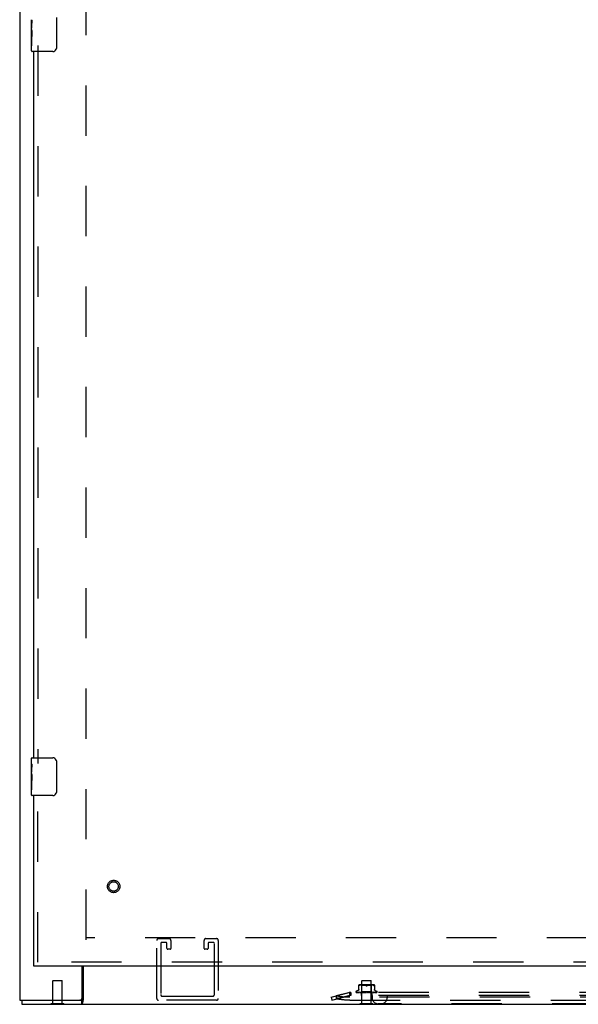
# Model space of a CAD drawing. Header units: inches. Extents: x 0 to 241, y 0 to 156.
# Tile 22 of 70: x 47 to 62, y 44 to 69. Entities that reach past the tile are written whole.
import ezdxf

# ---------------------------------------------------------------- set-up
doc = ezdxf.new("R2010")
doc.units = ezdxf.units.IN
doc.header["$LTSCALE"] = 13.251942
doc.header["$MEASUREMENT"] = 0
doc.linetypes.add('HIDDEN', pattern=[0.2, 0.1, -0.1])
doc.layers.get('0').update_dxf_attribs({"linetype": 'CONTINUOUS'})
doc.layers.add('DEFAULT_2', color=8, linetype='HIDDEN')
doc.layers.add('LEFT_DOOR_ASSEMBLY', color=7, linetype='CONTINUOUS')

msp = doc.modelspace()

# ---------------------------------------------------------------- linework, layer by layer
at = {"color": 3, "linetype": 'Continuous'}
for p, q in [((47.215, 114.269), (47.215, 43.611)), ((48.861, 43.671), (48.861, 44.507)), ((48.892, 44.507), (48.892, 43.632)), ((47.215, 43.611), (48.801, 43.611)), ((47.267, 43.507), (118.029, 43.507))]:
    msp.add_line(p, q, dxfattribs=at)
at = {"color": 7, "linetype": 'Continuous'}
for p, q in [((47.267, 43.611), (47.267, 43.507)), ((48.046, 43.503), (48.046, 43.507)), ((48.046, 43.503), (48.383, 43.503)), ((48.383, 43.503), (48.383, 43.507)), ((48.842, 43.611), (48.801, 43.611)), ((48.842, 43.611), (48.842, 43.507)), ((56.2, 43.503), (56.2, 43.507)), ((56.2, 43.503), (56.537, 43.503)), ((56.537, 43.503), (56.537, 43.507))]:
    msp.add_line(p, q, dxfattribs=at)
for points in [[(48.861, 43.636), (48.859, 43.632), (48.858, 43.629), (48.857, 43.625), (48.855, 43.622), (48.854, 43.62), (48.852, 43.617), (48.85, 43.615), (48.849, 43.613), (48.847, 43.612), (48.845, 43.611), (48.843, 43.611), (48.842, 43.611)], [(48.892, 43.683), (48.889, 43.682), (48.887, 43.68), (48.884, 43.678), (48.882, 43.676), (48.879, 43.674), (48.877, 43.671), (48.875, 43.668), (48.873, 43.665), (48.871, 43.662), (48.869, 43.658), (48.868, 43.655), (48.866, 43.651), (48.865, 43.647), (48.863, 43.643), (48.861, 43.636)]]:
    msp.add_lwpolyline(points, dxfattribs=at)
at = {"color": 3, "linetype": 'Continuous'}
for points in [[(48.892, 43.632), (48.89, 43.628), (48.889, 43.624), (48.887, 43.62), (48.886, 43.615), (48.884, 43.609), (48.883, 43.602), (48.882, 43.596), (48.881, 43.59), (48.879, 43.577)], [(48.879, 43.577), (48.878, 43.57), (48.877, 43.564), (48.876, 43.557), (48.875, 43.551), (48.873, 43.545), (48.872, 43.539), (48.87, 43.534), (48.868, 43.529), (48.867, 43.525), (48.865, 43.521), (48.862, 43.518), (48.859, 43.514), (48.857, 43.512), (48.854, 43.51), (48.851, 43.509), (48.848, 43.508), (48.845, 43.507), (48.842, 43.507)]]:
    msp.add_lwpolyline(points, dxfattribs=at)
msp.add_arc((48.801, 43.671), 0.06, 270, 360, dxfattribs=at)
at = {"layer": 'DEFAULT_2', "color": 8, "linetype": 'HIDDEN'}
for p, q in [((48.965, 45.205), (48.965, 112.675)), ((81.002, 45.257), (48.965, 45.257)), ((50.831, 43.657), (50.831, 45.19)), ((50.877, 45.236), (51.16, 45.236)), ((51.206, 45.19), (51.206, 44.978)), ((52.081, 44.978), (52.081, 45.19)), ((52.127, 45.236), (52.41, 45.236)), ((52.456, 45.19), (52.456, 43.657)), ((50.935, 45.109), (50.935, 43.761)), ((51.079, 45.132), (50.958, 45.132)), ((51.102, 44.978), (51.102, 45.109)), ((51.183, 44.955), (51.125, 44.955)), ((52.162, 44.955), (52.104, 44.955)), ((52.185, 45.109), (52.185, 44.978)), ((52.329, 45.132), (52.208, 45.132)), ((52.352, 43.761), (52.352, 45.109)), ((48.101, 44.128), (48.091, 44.118)), ((48.091, 43.521), (48.091, 44.118)), ((48.339, 44.118), (48.091, 44.118)), ((48.101, 44.128), (48.329, 44.128)), ((48.329, 44.128), (48.339, 44.118)), ((48.339, 43.521), (48.339, 44.118)), ((56.16, 43.883), (56.16, 44.012)), ((56.183, 44.001), (56.175, 43.997)), ((56.192, 44.004), (56.183, 44.001)), ((56.548, 44.018), (56.189, 44.018)), ((56.201, 44.006), (56.192, 44.004)), ((56.211, 44.008), (56.201, 44.006)), ((56.221, 44.01), (56.211, 44.008)), ((56.23, 44.011), (56.221, 44.01)), ((56.243, 43.998), (56.223, 44.018)), ((56.239, 44.012), (56.23, 44.011)), ((56.248, 44.012), (56.239, 44.012)), ((56.369, 43.998), (56.243, 43.998)), ((56.243, 43.835), (56.243, 43.998)), ((56.255, 44.128), (56.245, 44.118)), ((56.493, 44.118), (56.245, 44.118)), ((56.245, 43.521), (56.245, 44.118)), ((56.256, 44.012), (56.247, 44.012)), ((56.255, 44.128), (56.483, 44.128)), ((56.264, 44.012), (56.256, 44.012)), ((56.273, 44.012), (56.264, 44.012)), ((56.281, 44.012), (56.272, 44.012)), ((56.29, 44.012), (56.281, 44.012)), ((56.299, 44.011), (56.29, 44.012)), ((56.309, 44.01), (56.299, 44.011)), ((56.318, 44.008), (56.308, 44.01)), ((56.327, 44.006), (56.318, 44.008)), ((56.336, 44.004), (56.327, 44.006)), ((56.354, 43.997), (56.345, 44.001)), ((56.494, 43.998), (56.369, 43.998)), ((56.383, 43.997), (56.392, 44.001)), ((56.401, 44.004), (56.392, 44.001)), ((56.41, 44.006), (56.401, 44.004)), ((56.419, 44.008), (56.41, 44.006)), ((56.429, 44.01), (56.419, 44.008)), ((56.438, 44.011), (56.429, 44.01)), ((56.447, 44.012), (56.438, 44.011)), ((56.456, 44.012), (56.447, 44.012)), ((56.465, 44.012), (56.456, 44.012)), ((56.473, 44.012), (56.464, 44.012)), ((56.481, 44.012), (56.473, 44.012)), ((56.49, 44.012), (56.481, 44.012)), ((56.483, 44.128), (56.493, 44.118)), ((56.498, 44.012), (56.49, 44.012)), ((56.493, 43.521), (56.493, 44.118)), ((56.494, 43.998), (56.514, 44.018)), ((56.494, 43.835), (56.494, 43.998)), ((56.507, 44.011), (56.498, 44.012)), ((56.517, 44.01), (56.507, 44.011)), ((56.526, 44.008), (56.517, 44.01)), ((56.536, 44.006), (56.526, 44.008)), ((56.545, 44.004), (56.536, 44.006)), ((56.554, 44.001), (56.545, 44.004)), ((56.554, 44.001), (56.562, 43.997)), ((56.562, 43.997), (56.565, 43.996)), ((56.567, 43.995), (56.565, 43.996)), ((56.575, 43.994), (56.576, 43.995)), ((56.577, 44.012), (56.577, 43.883)), ((50.981, 43.715), (52.306, 43.715)), ((55.431, 43.687), (55.912, 43.811)), ((55.431, 43.687), (55.451, 43.611)), ((55.451, 43.611), (55.931, 43.735)), ((55.923, 43.813), (55.563, 43.726)), ((55.923, 43.737), (55.563, 43.65)), ((55.563, 43.726), (55.563, 43.65)), ((55.563, 43.721), (55.583, 43.646)), ((55.912, 43.811), (55.931, 43.735)), ((55.951, 43.818), (55.923, 43.813)), ((55.923, 43.813), (55.923, 43.737)), ((55.951, 43.742), (55.923, 43.737)), ((73.935, 43.687), (55.927, 43.687)), ((55.951, 43.818), (55.931, 43.811)), ((55.931, 43.811), (55.931, 43.735)), ((55.951, 43.742), (55.931, 43.735)), ((55.951, 43.818), (55.951, 43.738)), ((73.911, 43.816), (55.951, 43.816)), ((73.911, 43.738), (55.951, 43.738)), ((56.087, 43.832), (56.087, 43.832)), ((56.095, 43.819), (56.095, 43.819)), ((56.226, 43.817), (56.097, 43.819)), ((56.141, 43.864), (56.098, 43.848)), ((56.226, 43.817), (56.098, 43.819)), ((56.231, 43.817), (56.106, 43.819)), ((56.107, 43.819), (56.108, 43.818)), ((56.231, 43.817), (56.108, 43.819)), ((56.125, 43.819), (56.124, 43.819)), ((56.241, 43.817), (56.125, 43.819)), ((56.128, 43.819), (56.127, 43.819)), ((56.241, 43.817), (56.128, 43.819)), ((56.152, 43.819), (56.152, 43.819)), ((56.152, 43.819), (56.152, 43.819)), ((56.256, 43.817), (56.152, 43.819)), ((56.156, 43.819), (56.156, 43.819)), ((56.256, 43.817), (56.156, 43.819)), ((56.162, 43.817), (56.169, 43.817)), ((56.169, 43.817), (56.175, 43.816)), ((56.188, 43.819), (56.188, 43.819)), ((56.188, 43.819), (56.195, 43.818)), ((56.274, 43.817), (56.188, 43.819)), ((56.275, 43.817), (56.193, 43.819)), ((56.195, 43.818), (56.207, 43.817)), ((56.207, 43.817), (56.214, 43.816)), ((56.224, 43.816), (56.243, 43.835)), ((56.226, 43.817), (56.226, 43.817)), ((56.226, 43.817), (56.226, 43.817)), ((56.228, 43.816), (56.231, 43.817)), ((56.228, 43.816), (56.228, 43.738)), ((56.297, 43.817), (56.23, 43.819)), ((56.23, 43.819), (56.23, 43.819)), ((56.23, 43.819), (56.242, 43.817)), ((56.231, 43.817), (56.231, 43.817)), ((56.233, 43.816), (56.231, 43.817)), ((56.231, 43.817), (56.231, 43.817)), ((56.297, 43.817), (56.235, 43.819)), ((56.236, 43.816), (56.241, 43.817)), ((56.245, 43.816), (56.241, 43.817)), ((56.241, 43.817), (56.241, 43.817)), ((56.241, 43.817), (56.241, 43.817)), ((56.242, 43.817), (56.258, 43.816)), ((56.494, 43.835), (56.243, 43.835)), ((56.25, 43.816), (56.256, 43.817)), ((56.256, 43.817), (56.256, 43.817)), ((56.261, 43.816), (56.256, 43.817)), ((56.256, 43.817), (56.256, 43.817)), ((56.267, 43.816), (56.274, 43.817)), ((56.274, 43.817), (56.275, 43.817)), ((56.275, 43.817), (56.274, 43.817)), ((56.281, 43.816), (56.275, 43.817)), ((56.322, 43.817), (56.277, 43.819)), ((56.277, 43.819), (56.277, 43.819)), ((56.277, 43.819), (56.306, 43.816)), ((56.322, 43.817), (56.283, 43.819)), ((56.289, 43.816), (56.297, 43.817)), ((56.297, 43.817), (56.297, 43.817)), ((56.304, 43.816), (56.297, 43.817)), ((56.297, 43.817), (56.297, 43.817)), ((56.297, 43.817), (56.297, 43.817)), ((56.313, 43.816), (56.321, 43.817)), ((56.322, 43.817), (56.321, 43.817)), ((56.322, 43.817), (56.322, 43.817)), ((56.33, 43.816), (56.322, 43.817)), ((56.357, 43.816), (56.327, 43.819)), ((56.339, 43.816), (56.348, 43.817)), ((56.349, 43.817), (56.344, 43.817)), ((56.366, 43.816), (56.375, 43.817)), ((56.372, 43.816), (56.372, 43.816)), ((56.374, 43.817), (56.375, 43.817)), ((56.385, 43.816), (56.376, 43.817)), ((56.394, 43.816), (56.402, 43.817)), ((56.429, 43.819), (56.402, 43.817)), ((56.436, 43.819), (56.402, 43.817)), ((56.402, 43.817), (56.402, 43.817)), ((56.402, 43.817), (56.403, 43.817)), ((56.411, 43.816), (56.403, 43.817)), ((56.435, 43.819), (56.405, 43.816)), ((56.42, 43.816), (56.428, 43.817)), ((56.479, 43.819), (56.428, 43.817)), ((56.484, 43.819), (56.428, 43.817)), ((56.428, 43.817), (56.428, 43.817)), ((56.437, 43.816), (56.428, 43.817)), ((56.428, 43.817), (56.428, 43.817)), ((56.435, 43.819), (56.436, 43.819)), ((56.445, 43.816), (56.452, 43.817)), ((56.524, 43.819), (56.451, 43.817)), ((56.451, 43.817), (56.452, 43.817)), ((56.529, 43.819), (56.452, 43.817)), ((56.459, 43.816), (56.452, 43.817)), ((56.452, 43.817), (56.452, 43.817)), ((56.455, 43.816), (56.484, 43.819)), ((56.466, 43.816), (56.472, 43.817)), ((56.564, 43.819), (56.472, 43.817)), ((56.568, 43.819), (56.472, 43.817)), ((56.472, 43.817), (56.473, 43.817)), ((56.472, 43.817), (56.472, 43.817)), ((56.479, 43.816), (56.473, 43.817)), ((56.484, 43.819), (56.484, 43.819)), ((56.485, 43.816), (56.489, 43.817)), ((56.596, 43.819), (56.489, 43.817)), ((56.599, 43.819), (56.489, 43.817)), ((56.489, 43.817), (56.489, 43.817)), ((56.495, 43.816), (56.489, 43.817)), ((56.489, 43.817), (56.489, 43.817)), ((56.512, 43.817), (56.494, 43.835)), ((56.499, 43.816), (56.502, 43.817)), ((56.62, 43.819), (56.502, 43.817)), ((56.623, 43.819), (56.502, 43.817)), ((56.506, 43.816), (56.502, 43.817)), ((56.502, 43.817), (56.502, 43.817)), ((56.502, 43.816), (56.508, 43.817)), ((56.502, 43.817), (56.502, 43.817)), ((56.508, 43.817), (56.521, 43.818)), ((56.637, 43.819), (56.509, 43.817)), ((56.509, 43.817), (56.509, 43.817)), ((56.512, 43.816), (56.509, 43.817)), ((56.509, 43.817), (56.509, 43.817)), ((56.509, 43.816), (56.509, 43.738)), ((56.641, 43.819), (56.512, 43.817)), ((56.512, 43.817), (56.512, 43.817)), ((56.513, 43.816), (56.512, 43.817)), ((56.512, 43.738), (56.512, 43.678)), ((56.521, 43.818), (56.529, 43.819)), ((56.529, 43.819), (56.529, 43.819)), ((56.554, 43.817), (56.561, 43.818)), ((56.561, 43.818), (56.568, 43.819)), ((56.568, 43.819), (56.568, 43.819)), ((56.597, 43.864), (56.639, 43.848)), ((56.6, 43.819), (56.599, 43.819)), ((56.623, 43.819), (56.623, 43.819)), ((56.645, 43.82), (56.645, 43.82)), ((56.65, 43.832), (56.65, 43.832)), ((56.912, 43.738), (56.912, 43.678)), ((48.046, 43.507), (48.046, 43.521)), ((48.046, 43.521), (48.383, 43.521)), ((48.383, 43.507), (48.383, 43.521)), ((52.41, 43.611), (50.877, 43.611)), ((55.927, 43.611), (73.935, 43.611)), ((56.2, 43.521), (56.537, 43.521)), ((56.2, 43.507), (56.2, 43.521)), ((56.537, 43.507), (56.537, 43.521)), ((73.19, 43.518), (56.672, 43.518))]:
    msp.add_line(p, q, dxfattribs=at)
for points in [[(56.16, 43.891), (56.16, 43.887), (56.159, 43.884), (56.158, 43.88), (56.156, 43.877), (56.154, 43.874), (56.152, 43.871), (56.149, 43.868), (56.146, 43.866), (56.143, 43.864), (56.141, 43.864)], [(56.162, 43.994), (56.161, 43.995), (56.16, 43.996), (56.16, 43.997)], [(56.162, 43.994), (56.163, 43.994), (56.164, 43.994), (56.166, 43.994), (56.167, 43.994)], [(56.175, 43.997), (56.172, 43.996), (56.17, 43.995), (56.167, 43.994)], [(56.336, 44.004), (56.345, 44.001), (56.354, 43.997)], [(56.354, 43.997), (56.355, 43.996), (56.357, 43.996), (56.358, 43.995), (56.359, 43.995)], [(56.369, 43.994), (56.366, 43.994), (56.364, 43.994), (56.361, 43.994), (56.359, 43.995), (56.356, 43.996), (56.354, 43.997)], [(56.361, 43.995), (56.362, 43.994), (56.364, 43.994), (56.366, 43.994), (56.367, 43.994), (56.369, 43.994)], [(56.383, 43.997), (56.381, 43.996), (56.378, 43.995), (56.376, 43.994), (56.373, 43.994), (56.371, 43.994), (56.369, 43.994)], [(56.369, 43.994), (56.37, 43.994), (56.372, 43.994), (56.374, 43.994), (56.376, 43.995)], [(56.378, 43.995), (56.38, 43.996), (56.382, 43.996), (56.383, 43.997)], [(56.567, 43.995), (56.57, 43.994), (56.571, 43.994), (56.573, 43.994), (56.574, 43.994)], [(56.577, 43.997), (56.577, 43.996), (56.576, 43.995), (56.575, 43.994), (56.574, 43.994)], [(56.596, 43.864), (56.594, 43.864), (56.591, 43.866), (56.588, 43.868), (56.585, 43.871), (56.583, 43.874), (56.581, 43.877), (56.579, 43.88), (56.578, 43.884), (56.577, 43.887), (56.577, 43.891)], [(55.927, 43.687), (55.908, 43.687), (55.89, 43.687), (55.871, 43.688), (55.853, 43.688), (55.835, 43.689), (55.817, 43.69), (55.799, 43.691), (55.781, 43.692), (55.763, 43.694), (55.746, 43.695), (55.729, 43.697), (55.712, 43.699), (55.695, 43.701), (55.679, 43.703), (55.663, 43.706), (55.648, 43.708), (55.633, 43.711), (55.618, 43.714), (55.604, 43.717), (55.59, 43.72), (55.576, 43.723), (55.563, 43.726)], [(55.927, 43.611), (55.908, 43.612), (55.89, 43.612), (55.871, 43.612), (55.853, 43.613), (55.835, 43.614), (55.817, 43.614), (55.799, 43.616), (55.781, 43.617), (55.763, 43.618), (55.746, 43.62), (55.729, 43.622), (55.712, 43.624), (55.695, 43.626), (55.679, 43.628), (55.663, 43.63), (55.648, 43.633), (55.633, 43.635), (55.618, 43.638), (55.604, 43.641), (55.59, 43.644), (55.576, 43.647), (55.563, 43.65)], [(55.951, 43.816), (55.948, 43.816), (55.944, 43.815), (55.941, 43.815), (55.938, 43.814), (55.934, 43.812), (55.931, 43.811)], [(55.951, 43.738), (55.948, 43.738), (55.944, 43.738), (55.941, 43.737), (55.938, 43.737), (55.934, 43.736), (55.931, 43.735)], [(56.094, 43.819), (56.095, 43.819), (56.096, 43.818), (56.098, 43.818), (56.099, 43.817), (56.101, 43.817), (56.102, 43.816), (56.104, 43.816)], [(56.097, 43.819), (56.096, 43.819), (56.096, 43.819), (56.095, 43.819), (56.095, 43.819), (56.094, 43.819)], [(56.095, 43.819), (56.095, 43.819), (56.095, 43.819)], [(56.095, 43.819), (56.096, 43.819), (56.096, 43.818), (56.096, 43.818), (56.097, 43.818), (56.097, 43.817), (56.098, 43.817), (56.099, 43.817), (56.099, 43.817), (56.1, 43.816), (56.101, 43.816), (56.101, 43.816)], [(56.098, 43.819), (56.097, 43.819), (56.096, 43.819), (56.096, 43.819), (56.095, 43.819), (56.095, 43.819), (56.095, 43.819), (56.095, 43.819), (56.095, 43.819)], [(56.096, 43.817), (56.096, 43.817), (56.097, 43.816), (56.098, 43.816)], [(56.105, 43.819), (56.106, 43.818), (56.108, 43.818), (56.111, 43.817), (56.113, 43.817), (56.115, 43.817), (56.117, 43.816), (56.119, 43.816)], [(56.106, 43.819), (56.106, 43.819), (56.105, 43.819), (56.105, 43.819)], [(56.107, 43.819), (56.107, 43.819), (56.106, 43.819), (56.107, 43.819), (56.107, 43.819), (56.107, 43.819)], [(56.108, 43.819), (56.107, 43.819), (56.107, 43.819), (56.107, 43.819), (56.107, 43.819)], [(56.108, 43.818), (56.109, 43.818), (56.109, 43.817), (56.11, 43.817), (56.11, 43.817), (56.111, 43.817), (56.112, 43.816), (56.112, 43.816), (56.112, 43.816)], [(56.124, 43.819), (56.126, 43.818), (56.129, 43.818), (56.132, 43.817), (56.135, 43.817), (56.138, 43.817), (56.141, 43.816), (56.143, 43.816)], [(56.127, 43.819), (56.127, 43.819), (56.127, 43.819), (56.127, 43.819), (56.128, 43.818), (56.128, 43.818), (56.129, 43.818), (56.13, 43.817)], [(56.13, 43.817), (56.131, 43.817), (56.131, 43.817), (56.132, 43.816), (56.133, 43.816), (56.133, 43.816)], [(56.152, 43.819), (56.155, 43.818), (56.162, 43.817)], [(56.156, 43.819), (56.156, 43.819), (56.156, 43.819), (56.157, 43.818), (56.157, 43.818), (56.158, 43.818), (56.158, 43.818), (56.159, 43.818), (56.16, 43.817), (56.16, 43.817), (56.161, 43.817), (56.162, 43.816), (56.163, 43.816)], [(56.193, 43.819), (56.193, 43.819), (56.193, 43.819), (56.193, 43.818), (56.194, 43.818), (56.195, 43.818), (56.195, 43.818), (56.196, 43.817), (56.197, 43.817)], [(56.197, 43.817), (56.198, 43.816), (56.199, 43.816), (56.199, 43.816)], [(56.224, 43.816), (56.225, 43.816), (56.225, 43.816), (56.225, 43.817), (56.226, 43.817)], [(56.225, 43.816), (56.225, 43.816), (56.226, 43.816), (56.226, 43.817), (56.226, 43.817), (56.226, 43.817), (56.226, 43.817)], [(56.225, 43.816), (56.225, 43.816), (56.225, 43.816), (56.225, 43.817), (56.226, 43.817), (56.226, 43.817), (56.226, 43.817)], [(56.226, 43.816), (56.226, 43.816), (56.226, 43.816), (56.226, 43.817), (56.226, 43.817)], [(56.229, 43.816), (56.23, 43.816), (56.23, 43.816), (56.23, 43.817), (56.231, 43.817), (56.231, 43.817), (56.231, 43.817)], [(56.231, 43.816), (56.231, 43.816), (56.231, 43.816), (56.231, 43.817), (56.231, 43.817), (56.231, 43.817)], [(56.235, 43.819), (56.235, 43.819), (56.236, 43.819), (56.236, 43.818), (56.237, 43.818), (56.238, 43.818), (56.238, 43.818), (56.239, 43.817)], [(56.239, 43.817), (56.24, 43.817), (56.241, 43.816), (56.242, 43.816)], [(56.239, 43.816), (56.239, 43.816), (56.24, 43.816), (56.24, 43.817), (56.241, 43.817), (56.241, 43.817), (56.241, 43.817)], [(56.242, 43.816), (56.242, 43.816), (56.242, 43.816), (56.242, 43.817), (56.241, 43.817), (56.241, 43.817)], [(56.253, 43.816), (56.254, 43.816), (56.254, 43.816), (56.255, 43.817), (56.255, 43.817), (56.256, 43.817), (56.256, 43.817)], [(56.257, 43.816), (56.257, 43.816), (56.257, 43.816), (56.257, 43.817), (56.256, 43.817), (56.256, 43.817)], [(56.272, 43.816), (56.272, 43.816), (56.273, 43.816), (56.273, 43.817), (56.274, 43.817), (56.274, 43.817), (56.274, 43.817)], [(56.277, 43.816), (56.276, 43.816), (56.276, 43.816), (56.276, 43.817), (56.275, 43.817), (56.275, 43.817)], [(56.283, 43.819), (56.283, 43.819), (56.284, 43.818), (56.285, 43.818), (56.285, 43.818), (56.286, 43.818), (56.287, 43.817), (56.287, 43.817), (56.288, 43.817), (56.288, 43.816), (56.289, 43.816), (56.289, 43.816)], [(56.294, 43.816), (56.294, 43.816), (56.295, 43.816), (56.295, 43.817), (56.296, 43.817), (56.296, 43.817), (56.297, 43.817)], [(56.299, 43.816), (56.299, 43.816), (56.299, 43.816), (56.298, 43.817), (56.298, 43.817), (56.297, 43.817), (56.297, 43.817)], [(56.318, 43.816), (56.319, 43.816), (56.319, 43.816), (56.32, 43.817), (56.321, 43.817), (56.321, 43.817), (56.322, 43.817)], [(56.325, 43.816), (56.324, 43.816), (56.324, 43.816), (56.323, 43.817), (56.323, 43.817), (56.322, 43.817)], [(56.344, 43.817), (56.336, 43.818), (56.334, 43.819)], [(56.334, 43.819), (56.334, 43.818), (56.335, 43.818), (56.335, 43.818), (56.336, 43.818), (56.336, 43.818), (56.337, 43.817), (56.337, 43.817), (56.338, 43.817), (56.338, 43.817), (56.338, 43.816), (56.339, 43.816), (56.339, 43.816)], [(56.345, 43.816), (56.345, 43.816), (56.346, 43.816), (56.347, 43.817), (56.347, 43.817), (56.348, 43.817), (56.348, 43.817)], [(56.349, 43.817), (56.348, 43.817), (56.348, 43.817)], [(56.351, 43.816), (56.351, 43.816), (56.35, 43.816), (56.35, 43.817), (56.349, 43.817)], [(56.375, 43.817), (56.375, 43.817), (56.374, 43.817), (56.374, 43.817), (56.373, 43.817), (56.373, 43.816), (56.372, 43.816)], [(56.372, 43.816), (56.373, 43.816), (56.373, 43.816), (56.374, 43.817), (56.374, 43.817), (56.375, 43.817), (56.376, 43.817)], [(56.373, 43.816), (56.373, 43.816), (56.373, 43.816), (56.373, 43.816), (56.374, 43.817), (56.374, 43.817), (56.374, 43.817)], [(56.374, 43.817), (56.374, 43.817), (56.374, 43.817), (56.374, 43.817), (56.374, 43.817), (56.374, 43.817), (56.374, 43.817), (56.374, 43.817), (56.374, 43.817)], [(56.374, 43.817), (56.375, 43.817), (56.375, 43.817), (56.375, 43.817), (56.375, 43.817)], [(56.375, 43.817), (56.375, 43.818), (56.376, 43.818), (56.376, 43.818), (56.377, 43.818), (56.377, 43.818), (56.378, 43.819), (56.378, 43.819), (56.379, 43.819)], [(56.379, 43.816), (56.378, 43.816), (56.378, 43.816), (56.377, 43.817), (56.376, 43.817), (56.376, 43.817), (56.375, 43.817)], [(56.399, 43.816), (56.4, 43.816), (56.4, 43.816), (56.401, 43.817), (56.401, 43.817), (56.402, 43.817)], [(56.406, 43.816), (56.405, 43.816), (56.405, 43.816), (56.404, 43.817), (56.403, 43.817), (56.403, 43.817), (56.402, 43.817)], [(56.423, 43.816), (56.423, 43.816), (56.424, 43.816), (56.425, 43.817)], [(56.425, 43.817), (56.425, 43.817), (56.426, 43.818), (56.427, 43.818), (56.427, 43.818), (56.428, 43.818), (56.429, 43.818), (56.429, 43.819), (56.429, 43.819)], [(56.425, 43.816), (56.426, 43.816), (56.426, 43.816), (56.427, 43.817), (56.427, 43.817), (56.428, 43.817)], [(56.431, 43.816), (56.431, 43.816), (56.43, 43.816), (56.43, 43.817), (56.429, 43.817), (56.428, 43.817), (56.428, 43.817)], [(56.449, 43.816), (56.45, 43.816), (56.45, 43.816), (56.451, 43.817), (56.451, 43.817), (56.451, 43.817)], [(56.455, 43.816), (56.454, 43.816), (56.454, 43.816), (56.453, 43.817), (56.453, 43.817), (56.452, 43.817), (56.452, 43.817)], [(56.471, 43.816), (56.471, 43.816), (56.471, 43.816), (56.471, 43.817), (56.472, 43.817), (56.472, 43.817)], [(56.475, 43.816), (56.475, 43.816), (56.474, 43.816), (56.474, 43.817), (56.473, 43.817), (56.473, 43.817), (56.472, 43.817)], [(56.472, 43.816), (56.473, 43.816), (56.473, 43.817)], [(56.473, 43.817), (56.475, 43.817), (56.475, 43.818), (56.476, 43.818), (56.477, 43.818), (56.477, 43.818), (56.478, 43.819), (56.479, 43.819), (56.479, 43.819)], [(56.488, 43.816), (56.488, 43.816), (56.488, 43.816), (56.488, 43.817), (56.489, 43.817), (56.489, 43.817)], [(56.492, 43.816), (56.491, 43.816), (56.491, 43.816), (56.49, 43.817), (56.49, 43.817), (56.489, 43.817), (56.489, 43.817)], [(56.501, 43.816), (56.501, 43.816), (56.501, 43.816), (56.501, 43.817), (56.501, 43.817), (56.502, 43.817)], [(56.504, 43.816), (56.503, 43.816), (56.503, 43.816), (56.502, 43.817), (56.502, 43.817), (56.502, 43.817), (56.502, 43.817)], [(56.508, 43.816), (56.509, 43.816), (56.509, 43.816), (56.509, 43.817), (56.509, 43.817)], [(56.511, 43.816), (56.51, 43.816), (56.51, 43.816), (56.51, 43.817), (56.51, 43.817), (56.509, 43.817), (56.509, 43.817)], [(56.51, 43.816), (56.509, 43.816), (56.509, 43.816), (56.509, 43.817), (56.509, 43.817), (56.509, 43.817)], [(56.512, 43.816), (56.512, 43.816), (56.512, 43.816), (56.512, 43.817), (56.512, 43.817)], [(56.517, 43.816), (56.517, 43.816), (56.518, 43.816), (56.519, 43.817)], [(56.519, 43.817), (56.52, 43.817), (56.521, 43.818), (56.522, 43.818), (56.523, 43.818), (56.523, 43.818), (56.524, 43.819), (56.524, 43.819)], [(56.544, 43.816), (56.546, 43.816), (56.554, 43.817)], [(56.557, 43.816), (56.557, 43.816), (56.558, 43.816), (56.559, 43.817), (56.561, 43.817)], [(56.561, 43.817), (56.561, 43.818), (56.562, 43.818), (56.562, 43.818), (56.563, 43.818), (56.563, 43.819), (56.563, 43.819), (56.564, 43.819)], [(56.579, 43.816), (56.581, 43.816), (56.585, 43.817), (56.588, 43.817), (56.591, 43.817), (56.594, 43.818), (56.6, 43.819)], [(56.59, 43.816), (56.59, 43.816), (56.591, 43.816), (56.592, 43.817), (56.593, 43.817), (56.594, 43.818)], [(56.594, 43.818), (56.595, 43.818), (56.595, 43.818), (56.596, 43.818), (56.596, 43.818)], [(56.596, 43.818), (56.596, 43.819), (56.596, 43.819), (56.596, 43.819), (56.596, 43.819), (56.596, 43.819)], [(56.607, 43.816), (56.609, 43.816), (56.612, 43.817), (56.614, 43.817), (56.617, 43.817), (56.619, 43.818), (56.622, 43.818), (56.623, 43.819)], [(56.615, 43.816), (56.616, 43.816), (56.617, 43.816), (56.617, 43.817), (56.618, 43.817), (56.619, 43.817), (56.619, 43.818), (56.62, 43.818)], [(56.62, 43.818), (56.621, 43.818), (56.621, 43.819), (56.621, 43.819), (56.621, 43.819)], [(56.621, 43.819), (56.621, 43.819), (56.621, 43.819), (56.621, 43.819), (56.621, 43.819), (56.62, 43.819)], [(56.627, 43.816), (56.628, 43.816), (56.63, 43.817), (56.632, 43.817), (56.634, 43.818), (56.636, 43.818), (56.637, 43.819), (56.638, 43.819)], [(56.632, 43.816), (56.632, 43.816), (56.633, 43.816), (56.634, 43.817), (56.634, 43.817), (56.635, 43.817), (56.636, 43.818), (56.636, 43.818), (56.637, 43.818), (56.637, 43.819)], [(56.638, 43.819), (56.638, 43.819), (56.638, 43.819), (56.638, 43.819), (56.637, 43.819), (56.637, 43.819), (56.636, 43.819), (56.636, 43.819), (56.636, 43.819)], [(56.637, 43.816), (56.639, 43.816), (56.64, 43.817), (56.641, 43.817), (56.642, 43.818), (56.643, 43.819), (56.645, 43.82), (56.645, 43.82)], [(56.637, 43.819), (56.638, 43.819), (56.638, 43.819)], [(56.638, 43.819), (56.638, 43.819), (56.638, 43.819), (56.637, 43.819), (56.637, 43.819)], [(56.639, 43.816), (56.639, 43.816), (56.639, 43.816), (56.64, 43.816), (56.64, 43.817), (56.641, 43.817), (56.641, 43.817), (56.641, 43.817), (56.642, 43.817), (56.642, 43.818), (56.642, 43.818), (56.643, 43.818), (56.643, 43.818), (56.643, 43.818), (56.643, 43.819), (56.644, 43.819), (56.644, 43.819), (56.644, 43.819), (56.644, 43.819), (56.645, 43.82), (56.645, 43.82), (56.645, 43.82), (56.645, 43.82)], [(56.645, 43.82), (56.645, 43.82), (56.645, 43.82), (56.645, 43.82), (56.645, 43.82), (56.645, 43.82), (56.645, 43.82), (56.644, 43.82), (56.644, 43.82), (56.644, 43.819), (56.644, 43.819), (56.643, 43.819), (56.643, 43.819), (56.643, 43.819), (56.643, 43.819), (56.642, 43.819), (56.642, 43.819), (56.642, 43.819), (56.641, 43.819), (56.641, 43.819)]]:
    msp.add_lwpolyline(points, dxfattribs=at)
for centre, radius, start, end in [((50.877, 45.19), 0.046, 90, 180), ((51.16, 45.19), 0.046, 0, 90), ((52.127, 45.19), 0.046, 90, 180), ((52.41, 45.19), 0.046, 0, 90), ((50.958, 45.109), 0.023, 90, 180), ((51.079, 45.109), 0.023, 0, 90), ((51.125, 44.978), 0.023, 180, 270), ((51.183, 44.978), 0.023, 270, 360), ((52.104, 44.978), 0.023, 180, 270), ((52.162, 44.978), 0.023, 270, 360), ((52.208, 45.109), 0.023, 90, 180), ((52.329, 45.109), 0.023, 0, 90), ((56.189, 43.94), 0.0776, 90, 112.0761), ((56.548, 43.94), 0.0776, 67.9239, 90), ((50.877, 43.657), 0.046, 180, 270), ((50.981, 43.761), 0.046, 180, 270), ((52.306, 43.761), 0.046, 270, 360), ((52.41, 43.657), 0.046, 270, 360), ((55.951, 43.658), 0.158, 90, 104.4668), ((55.951, 43.658), 0.08, 90, 104.4668), ((56.104, 43.832), 0.0167, 110, 180), ((56.104, 43.832), 0.0167, 180, 242.8512), ((56.672, 43.678), 0.16, 180, 270), ((56.633, 43.832), 0.0167, 0, 70), ((56.633, 43.832), 0.0167, 317.7647, 360), ((56.752, 43.678), 0.16, 270, 360)]:
    msp.add_arc(centre, radius, start, end, dxfattribs=at)
at = {"layer": 'LEFT_DOOR_ASSEMBLY', "color": 7, "linetype": 'Continuous'}
for p, q in [((47.53, 69.21), (47.53, 69.467)), ((47.535, 69.412), (47.53, 69.412)), ((47.536, 69.244), (47.536, 69.38)), ((48.184, 69.529), (48.184, 68.729)), ((47.53, 69.244), (47.536, 69.244)), ((47.53, 68.644), (47.53, 69.208)), ((47.531, 69.181), (47.53, 69.181)), ((47.531, 69.183), (47.533, 69.161)), ((47.53, 69.049), (47.535, 69.049)), ((47.53, 69.014), (47.536, 69.014)), ((47.53, 68.951), (47.536, 68.951)), ((47.536, 68.783), (47.536, 69.014)), ((47.53, 68.783), (47.536, 68.783)), ((48.085, 68.629), (47.545, 68.629)), ((47.53, 49.846), (47.53, 49.992)), ((47.545, 50.007), (48.085, 50.007)), ((48.184, 49.907), (48.184, 49.107)), ((47.53, 49.588), (47.53, 49.845)), ((47.535, 49.79), (47.53, 49.79)), ((47.53, 49.622), (47.536, 49.622)), ((47.536, 49.622), (47.536, 49.758)), ((47.53, 49.022), (47.53, 49.586)), ((47.531, 49.559), (47.53, 49.559)), ((47.53, 49.427), (47.535, 49.427)), ((47.53, 49.392), (47.536, 49.392)), ((47.531, 49.561), (47.533, 49.539)), ((47.536, 49.161), (47.536, 49.392)), ((47.53, 49.329), (47.536, 49.329)), ((47.53, 49.161), (47.536, 49.161)), ((48.085, 49.007), (47.545, 49.007)), ((47.59, 44.507), (47.59, 44.611))]:
    msp.add_line(p, q, dxfattribs=at)
at = {"layer": 'LEFT_DOOR_ASSEMBLY', "color": 3, "linetype": 'Continuous'}
for p, q in [((47.59, 50.007), (47.59, 68.629)), ((47.59, 44.611), (47.59, 49.007)), ((81.71, 44.507), (47.59, 44.507))]:
    msp.add_line(p, q, dxfattribs=at)
at = {"layer": 'LEFT_DOOR_ASSEMBLY', "color": 8, "linetype": 'HIDDEN'}
for p, q in [((47.694, 68.784), (47.694, 49.852)), ((47.694, 44.611), (47.694, 49.162)), ((81.71, 44.611), (47.59, 44.611))]:
    msp.add_line(p, q, dxfattribs=at)
at = {"layer": 'LEFT_DOOR_ASSEMBLY', "color": 7, "linetype": 'Continuous'}
for points in [[(47.53, 69.468), (47.53, 69.465), (47.53, 69.46), (47.531, 69.454), (47.532, 69.441)], [(47.532, 69.441), (47.533, 69.434), (47.534, 69.426), (47.535, 69.417)], [(47.535, 69.417), (47.536, 69.408), (47.536, 69.399), (47.536, 69.39), (47.536, 69.38)], [(47.53, 69.21), (47.53, 69.202), (47.53, 69.193), (47.531, 69.183)], [(47.533, 69.161), (47.534, 69.15), (47.535, 69.138), (47.535, 69.125), (47.536, 69.113), (47.536, 69.1), (47.536, 69.087), (47.536, 69.074), (47.536, 69.061), (47.535, 69.049), (47.535, 69.037), (47.534, 69.025)], [(48.184, 68.729), (48.184, 68.723), (48.184, 68.716), (48.183, 68.71), (48.181, 68.704), (48.18, 68.698), (48.178, 68.693)], [(48.178, 49.943), (48.18, 49.937), (48.181, 49.932), (48.183, 49.926), (48.184, 49.919), (48.184, 49.913), (48.184, 49.907)], [(47.53, 49.846), (47.53, 49.843), (47.53, 49.838), (47.531, 49.832), (47.532, 49.819)], [(47.532, 49.819), (47.533, 49.812), (47.534, 49.804), (47.535, 49.795)], [(47.535, 49.795), (47.536, 49.786), (47.536, 49.777), (47.536, 49.768), (47.536, 49.758)], [(47.53, 49.588), (47.53, 49.58), (47.53, 49.571), (47.531, 49.561)], [(47.533, 49.539), (47.534, 49.528), (47.535, 49.516), (47.535, 49.503), (47.536, 49.491), (47.536, 49.478), (47.536, 49.465), (47.536, 49.452), (47.536, 49.439), (47.535, 49.427), (47.535, 49.415), (47.534, 49.403)], [(48.184, 49.107), (48.184, 49.101), (48.184, 49.094), (48.183, 49.088), (48.181, 49.082), (48.18, 49.076), (48.178, 49.071)]]:
    msp.add_lwpolyline(points, dxfattribs=at)
at = {"layer": 'LEFT_DOOR_ASSEMBLY', "color": 8, "linetype": 'HIDDEN'}
for radius in [0.164, 0.124]:
    msp.add_circle((49.694, 46.611), radius, dxfattribs=at)
at = {"layer": 'LEFT_DOOR_ASSEMBLY', "color": 7, "linetype": 'Continuous'}
for centre, radius, start, end in [((47.545, 68.644), 0.015, 180, 270), ((48.085, 68.729), 0.1, 270, 338.7946), ((47.545, 49.992), 0.015, 90, 180), ((48.085, 49.907), 0.1, 21.1999, 90), ((47.545, 49.022), 0.015, 180, 270), ((48.085, 49.107), 0.1, 270, 338.7946)]:
    msp.add_arc(centre, radius, start, end, dxfattribs=at)
for centre in [(47.793, 69.045), (47.793, 49.423)]:
    msp.add_ellipse(centre, major_axis=(0.263, 0), ratio=0.432808, start_param=3.141593, end_param=3.321581, dxfattribs=at)

doc.saveas('drawing.dxf')
